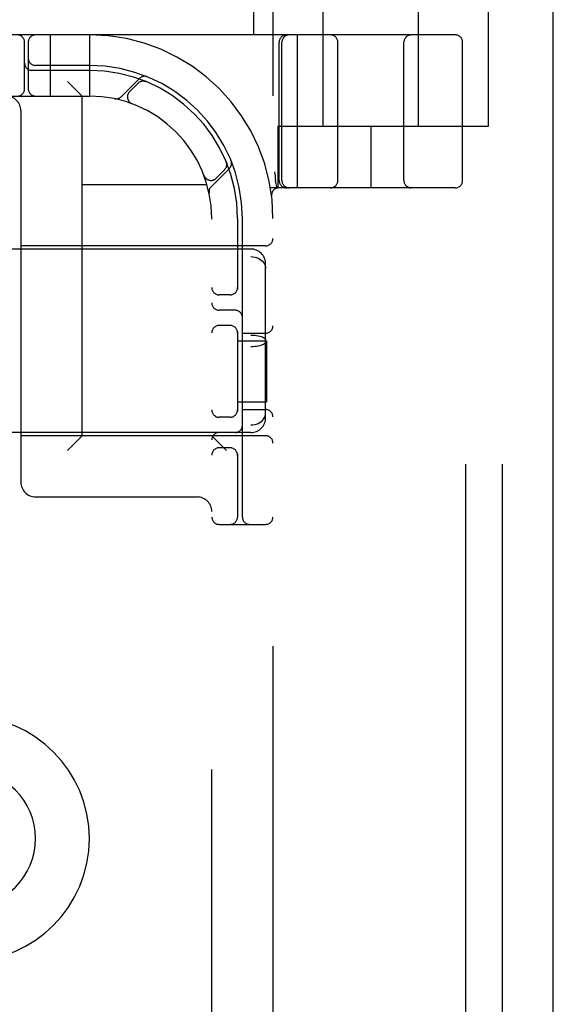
# Model space of a CAD drawing. Header units: inches. Extents: x 0 to 204, y 0 to 132.
# Tile 46 of 118: x 101.14 to 102.23, y 48.98 to 50.99. Entities that reach past the tile are written whole.
import ezdxf

# ---------------------------------------------------------------- set-up
doc = ezdxf.new("R2010")
doc.units = ezdxf.units.IN
doc.header["$LTSCALE"] = 11.243375
doc.header["$MEASUREMENT"] = 0
doc.linetypes.add('HIDDEN', pattern=[0.2, 0.1, -0.1])
doc.layers.get('0').update_dxf_attribs({"linetype": 'CONTINUOUS'})
doc.layers.add('DEFAULT_2', color=8, linetype='HIDDEN')

msp = doc.modelspace()

# ---------------------------------------------------------------- linework, layer by layer
at = {"color": 3, "linetype": 'Continuous'}
msp.add_line((102.2288, 9.5635), (102.2288, 89.3555), dxfattribs=at)
at = {"layer": 'DEFAULT_2', "color": 8, "linetype": 'HIDDEN'}
for p, q in [((102.0498, 46.7095), (102.0498, 52.2095)), ((102.1248, 46.7095), (102.1248, 52.2095)), ((101.656, 51.9595), (101.656, 46.9595)), ((101.7585, 50.772), (101.7585, 51.2145)), ((101.9535, 50.772), (101.9535, 51.2145)), ((101.616, 51.0215), (101.616, 50.9595)), ((102.096, 51.0215), (102.096, 50.772)), ((102.0285, 50.9595), (99.5335, 50.9595)), ((101.201, 50.9595), (101.201, 50.8345)), ((101.281, 50.9595), (101.281, 50.8345)), ((101.7062, 50.647), (101.7062, 50.9595)), ((101.1485, 50.8495), (101.1485, 50.9445)), ((101.156, 50.9445), (101.156, 50.8495)), ((101.6685, 50.662), (101.6685, 50.9445)), ((101.6742, 50.662), (101.6742, 50.9445)), ((101.7885, 50.662), (101.7885, 50.9445)), ((101.9235, 50.662), (101.9235, 50.9445)), ((102.0435, 50.662), (102.0435, 50.9445)), ((101.281, 50.897), (101.171, 50.897)), ((101.281, 50.887), (101.1635, 50.887)), ((101.266, 50.8345), (101.236, 50.8645)), ((101.3833, 50.8707), (101.3457, 50.8331)), ((101.3804, 50.8607), (101.3631, 50.8434)), ((101.3966, 50.8641), (101.3952, 50.8646)), ((100.281, 50.8345), (101.281, 50.8345)), ((101.266, 50.1405), (101.266, 50.8345)), ((101.3678, 50.819), (101.3681, 50.8189)), ((101.3685, 50.8187), (101.3681, 50.8189)), ((101.141, 50.8045), (101.141, 50.0455)), ((102.096, 50.772), (101.666, 50.772)), ((101.666, 50.772), (101.666, 50.647)), ((101.856, 50.772), (101.856, 50.647)), ((101.5611, 50.6988), (101.5606, 50.7001)), ((101.5606, 50.7001), (101.5606, 50.7001)), ((101.5296, 50.6493), (101.5672, 50.6868)), ((101.5399, 50.6666), (101.5572, 50.684)), ((101.6592, 50.6799), (101.6597, 50.6756)), ((101.266, 50.6535), (101.5213, 50.6535)), ((101.5154, 50.6716), (101.5152, 50.672)), ((101.5153, 50.6716), (101.5155, 50.6713)), ((101.6612, 50.6616), (101.6613, 50.6611)), ((101.6647, 50.6466), (101.6613, 50.6611)), ((102.0285, 50.647), (101.6508, 50.647)), ((101.6532, 50.6302), (101.6532, 50.6302)), ((101.6532, 50.6302), (101.6532, 50.6302)), ((101.531, 48.3345), (101.531, 50.5845)), ((101.5835, 50.5845), (101.5835, 50.4403)), ((101.5935, 49.9745), (101.5935, 50.5845)), ((101.611, 50.522), (99.951, 50.522)), ((101.641, 50.5285), (101.141, 50.5285)), ((99.951, 50.5064), (101.611, 50.5064)), ((101.641, 50.1771), (101.641, 50.4919)), ((101.5685, 50.4283), (101.546, 50.4283)), ((101.5785, 50.397), (101.546, 50.397)), ((101.5685, 50.3658), (101.546, 50.3658)), ((101.5835, 50.3537), (101.5835, 50.1903)), ((101.5935, 50.3501), (101.641, 50.3501)), ((99.951, 50.3462), (101.611, 50.3462)), ((101.5835, 50.3345), (101.643, 50.3345)), ((101.643, 50.3345), (101.643, 50.2095)), ((99.951, 50.3228), (101.611, 50.3228)), ((101.5835, 50.2095), (101.643, 50.2095)), ((101.5935, 50.1939), (101.641, 50.1939)), ((101.5685, 50.1783), (101.546, 50.1783)), ((99.951, 50.1627), (101.611, 50.1627)), ((101.611, 50.147), (99.951, 50.147)), ((101.641, 50.1405), (101.141, 50.1405)), ((101.266, 50.1405), (101.236, 50.1105)), ((101.531, 50.1405), (101.561, 50.1105)), ((101.5685, 50.1158), (101.546, 50.1158)), ((101.5835, 50.1037), (101.5835, 49.9745)), ((101.171, 50.0155), (101.501, 50.0155)), ((101.546, 49.9595), (101.641, 49.9595))]:
    msp.add_line(p, q, dxfattribs=at)
for points in [[(101.3928, 50.865), (101.3929, 50.865), (101.3933, 50.865), (101.3937, 50.8649), (101.394, 50.8648), (101.3943, 50.8648), (101.3947, 50.8647), (101.395, 50.8646), (101.3953, 50.8645), (101.3955, 50.8644), (101.3958, 50.8644), (101.3961, 50.8643), (101.3963, 50.8642), (101.3964, 50.8641), (101.3965, 50.8641)], [(101.3965, 50.8641), (101.3966, 50.8641), (101.3966, 50.8641)], [(101.5606, 50.7001), (101.5606, 50.7), (101.5606, 50.7), (101.5607, 50.6998), (101.5608, 50.6996), (101.5608, 50.6993), (101.5609, 50.6991), (101.561, 50.6989), (101.5611, 50.6986), (101.5611, 50.6984), (101.5612, 50.6981), (101.5613, 50.6978), (101.5613, 50.6976), (101.5614, 50.6973), (101.5614, 50.697), (101.5615, 50.6967), (101.5615, 50.6964), (101.5615, 50.6963)], [(101.6597, 50.6756), (101.6602, 50.6711), (101.6607, 50.6664), (101.6612, 50.6616)], [(101.611, 50.5064), (101.6148, 50.5062), (101.6186, 50.5056), (101.6223, 50.5046), (101.6258, 50.5033), (101.629, 50.5015), (101.632, 50.4995), (101.6346, 50.4971), (101.6368, 50.4944), (101.6386, 50.4915), (101.6399, 50.4885), (101.6407, 50.4852), (101.641, 50.4819)], [(101.611, 50.3462), (101.6148, 50.3461), (101.6186, 50.3459), (101.6223, 50.3455), (101.6258, 50.3449), (101.629, 50.3442), (101.632, 50.3433), (101.6346, 50.3423), (101.6368, 50.3412), (101.6386, 50.3401), (101.6399, 50.3388), (101.6407, 50.3375), (101.641, 50.3363)], [(101.611, 50.3228), (101.6148, 50.3229), (101.6186, 50.3232), (101.6223, 50.3236), (101.6258, 50.3242), (101.629, 50.3249), (101.632, 50.3257), (101.6346, 50.3267), (101.6368, 50.3278), (101.6386, 50.329), (101.6399, 50.3302), (101.6407, 50.3315), (101.641, 50.3328)], [(101.611, 50.1627), (101.6148, 50.1629), (101.6186, 50.1635), (101.6223, 50.1644), (101.6258, 50.1658), (101.629, 50.1675), (101.632, 50.1696), (101.6346, 50.1719), (101.6368, 50.1746), (101.6386, 50.1775), (101.6399, 50.1806), (101.6407, 50.1838), (101.641, 50.1871)]]:
    msp.add_lwpolyline(points, dxfattribs=at)
for centre, radius, start, end in [((101.1335, 50.9445), 0.015, 0, 90), ((101.171, 50.9445), 0.015, 90, 180), ((101.281, 50.5845), 0.375, 0, 90), ((101.6835, 50.9445), 0.015, 90, 180), ((101.6892, 50.9445), 0.015, 90, 180), ((101.7735, 50.9445), 0.015, 0, 90), ((101.9385, 50.9445), 0.015, 90, 180), ((102.0285, 50.9445), 0.015, 0, 90), ((101.1635, 50.902), 0.015, 180, 270), ((101.171, 50.912), 0.015, 180, 270), ((101.281, 50.5845), 0.3125, 0, 90), ((101.281, 50.5845), 0.3025, 0, 90), ((101.3936, 50.8604), 0.0145, 67.8042, 135), ((101.3911, 50.8501), 0.015, 67.4954, 135), ((101.111, 50.8045), 0.03, 0, 90), ((101.1335, 50.8495), 0.015, 270, 360), ((101.171, 50.8495), 0.015, 180, 270), ((101.281, 50.5845), 0.25, 0, 90), ((101.3355, 50.8434), 0.0145, 258.1145, 315), ((101.3737, 50.8328), 0.015, 135, 249.5253), ((101.5466, 50.6946), 0.015, 315, 22.5046), ((101.5569, 50.6971), 0.0145, 315, 22.1958), ((101.5293, 50.6772), 0.015, 200.4747, 315), ((101.6835, 50.662), 0.015, 180, 270), ((101.6892, 50.662), 0.015, 180, 270), ((101.7735, 50.662), 0.015, 270, 360), ((101.9385, 50.662), 0.015, 180, 270), ((102.0285, 50.662), 0.015, 270, 360), ((101.5398, 50.639), 0.0145, 135, 191.8855), ((101.6681, 50.632), 0.015, 90, 186.9957), ((101.641, 50.5435), 0.015, 270, 360), ((101.611, 50.492), 0.03, 0, 90), ((101.546, 50.4433), 0.015, 180, 270), ((101.5685, 50.4433), 0.015, 270, 0), ((101.546, 50.412), 0.015, 180, 270), ((101.5785, 50.382), 0.015, 0, 90), ((101.546, 50.3508), 0.015, 90, 180), ((101.5685, 50.3508), 0.015, 0, 90), ((101.641, 50.3651), 0.015, 270, 360), ((101.546, 50.1933), 0.015, 180, 270), ((101.5685, 50.1933), 0.015, 270, 0), ((101.641, 50.1789), 0.015, 0, 90), ((101.611, 50.177), 0.03, 270, 360), ((101.5785, 50.162), 0.015, 270, 360), ((101.546, 50.132), 0.015, 90, 180), ((101.641, 50.1255), 0.015, 0, 90), ((101.546, 50.1008), 0.015, 90, 180), ((101.5685, 50.1008), 0.015, 0, 90), ((101.171, 50.0455), 0.03, 180, 270), ((101.501, 49.9855), 0.03, 0, 90), ((101.546, 49.9745), 0.015, 180, 270), ((101.5685, 49.9745), 0.015, 270, 360), ((101.6085, 49.9745), 0.015, 180, 270), ((101.641, 49.9745), 0.015, 270, 360), ((101.031, 49.3175), 0.25, 270, 90), ((101.031, 49.3175), 0.14, 270, 90)]:
    msp.add_arc(centre, radius, start, end, dxfattribs=at)

doc.saveas('drawing.dxf')
